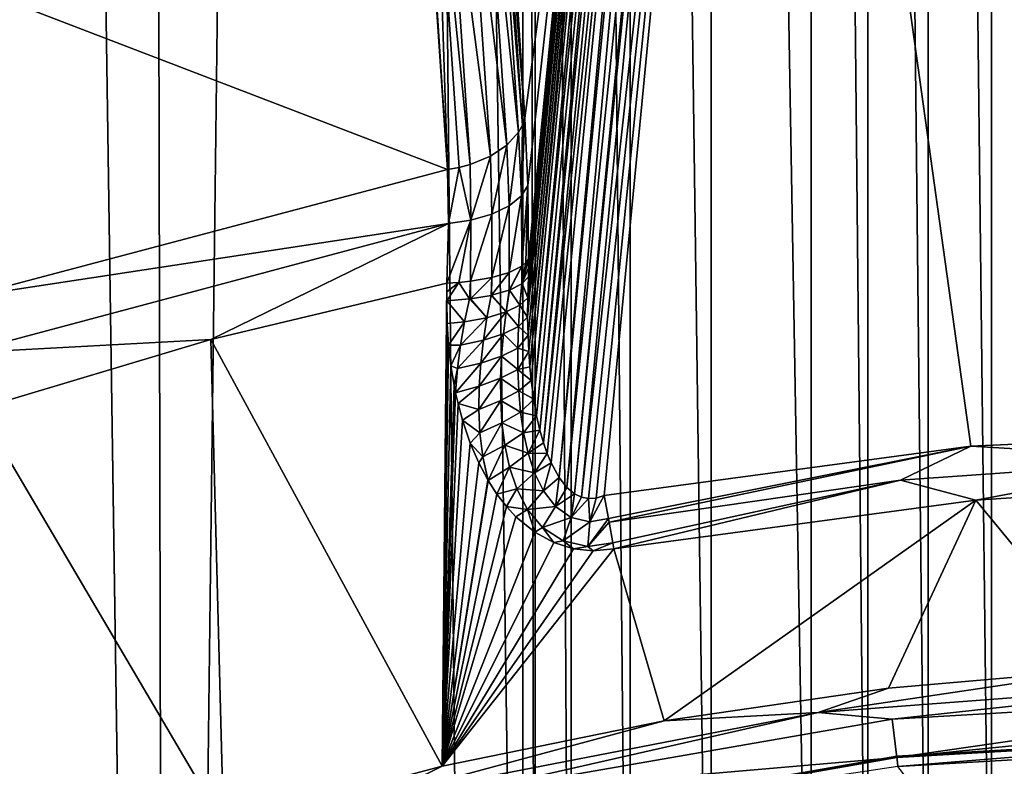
# Model space of a CAD drawing. Header units: metres. Extents: x -24 to 24, y -256 to 25.
# Tile 134 of 256: x -6.97 to -1.78, y -216.21 to -212.27. Entities that reach past the tile are written whole.
import ezdxf

# ---------------------------------------------------------------- set-up
doc = ezdxf.new("R2010")
doc.units = ezdxf.units.M
doc.layers.add('solid_DOMO_KURZ_SW0002', color=7, linetype='CONTINUOUS')

msp = doc.modelspace()

# ---------------------------------------------------------------- linework, layer by layer
at = {"layer": 'solid_DOMO_KURZ_SW0002'}
for points in [[(-6.192926, -233.818314, 177.320801), (-5.24638, -156.202515, 152.854385), (-6.354603, -156.995651, 153.097626)], [(-6.192926, -233.818314, 177.320801), (-4.504562, -234.499802, 177.545258), (-5.24638, -156.202515, 152.854385)], [(-4.316981, -222.159668, 173.655304), (-5.24638, -156.202515, 152.854385), (-4.504562, -234.499802, 177.545258)], [(-4.316837, -186.013794, 162.258545), (-5.24638, -156.202515, 152.854385), (-4.316981, -222.159668, 173.655304)], [(-6.192926, -233.818314, 177.320801), (-6.354603, -156.995651, 153.097626), (-7.333496, -157.931259, 153.385452)], [(-7.770362, -232.928543, 177.028473), (-6.192926, -233.818314, 177.320801), (-7.333496, -157.931259, 153.385452)], [(-4.316837, -186.013794, 162.258545), (-4.316981, -222.159668, 173.655304), (-4.253015, -221.467941, 173.437485)], [(-4.252851, -186.705505, 162.476929), (-4.316837, -186.013794, 162.258545), (-4.253015, -221.467941, 173.437485)], [(-4.252851, -186.705505, 162.476929), (-4.253015, -221.467941, 173.437485), (-4.062641, -220.795502, 173.226303)], [(-4.062502, -187.377426, 162.689621), (-4.252851, -186.705505, 162.476929), (-4.062641, -220.795502, 173.226303)], [(-4.062502, -187.377426, 162.689621), (-4.062641, -220.795502, 173.226303), (-3.750539, -220.161819, 173.027786)], [(-3.75039, -188.010437, 162.890488), (-4.062502, -187.377426, 162.689621), (-3.750539, -220.161819, 173.027786)], [(-3.75039, -188.010437, 162.890488), (-3.750539, -220.161819, 173.027786), (-3.324414, -219.58548, 172.847641)], [(-3.324371, -188.585724, 163.073456), (-3.75039, -188.010437, 162.890488), (-3.324414, -219.58548, 172.847641)], [(-3.324371, -188.585724, 163.073456), (-3.324414, -219.58548, 172.847641), (-2.795749, -219.084778, 172.691452)], [(-2.795518, -189.085617, 163.232758), (-3.324371, -188.585724, 163.073456), (-2.795749, -219.084778, 172.691452)], [(-2.795518, -189.085617, 163.232758), (-2.795749, -219.084778, 172.691452), (-2.497524, -218.868011, 172.623917)], [(-2.497277, -189.301971, 163.301788), (-2.795518, -189.085617, 163.232758), (-2.497524, -218.868011, 172.623917)], [(-2.497277, -189.301971, 163.301788), (-2.497524, -218.868011, 172.623917), (-2.179146, -218.675842, 172.564087)], [(-2.17906, -189.493576, 163.362961), (-2.497277, -189.301971, 163.301788), (-2.179146, -218.675842, 172.564087)], [(-2.17906, -189.493576, 163.362961), (-2.179146, -218.675842, 172.564087), (-1.84347, -218.510269, 172.512573)], [(-1.84324, -189.658813, 163.415741), (-2.17906, -189.493576, 163.362961), (-1.84347, -218.510269, 172.512573)], [(-1.84324, -189.658813, 163.415741), (-1.84347, -218.510269, 172.512573), (-1.493112, -218.372772, 172.469803)], [(-1.492814, -189.796005, 163.459579), (-1.84324, -189.658813, 163.415741), (-1.493112, -218.372772, 172.469803)], [(-4.291977, -213.837601, 128.804306), (-3.559131, -206.255676, 126.401222), (-4.290122, -213.931793, 128.800537)], [(-4.291351, -213.735031, 128.808197), (-3.559131, -206.255676, 126.401222), (-4.291977, -213.837601, 128.804306)], [(-4.291351, -213.735031, 128.808197), (-4.287757, -213.623703, 128.812149), (-3.559131, -206.255676, 126.401222)], [(-4.290122, -213.931793, 128.800537), (-3.559131, -206.255676, 126.401222), (-3.538781, -206.274155, 126.348839)], [(-3.559131, -206.255676, 126.401222), (-4.287757, -213.623703, 128.812149), (-3.932236, -209.926331, 127.64637)], [(-4.290122, -213.931793, 128.800537), (-3.538781, -206.274155, 126.348839), (-4.286178, -214.018387, 128.79686)], [(-4.286178, -214.018387, 128.79686), (-3.538781, -206.274155, 126.348839), (-4.280465, -214.098129, 128.793274)], [(-4.280465, -214.098129, 128.793274), (-3.538781, -206.274155, 126.348839), (-3.507566, -206.294998, 126.292259)], [(-4.280465, -214.098129, 128.793274), (-3.507566, -206.294998, 126.292259), (-4.273251, -214.171417, 128.789764)], [(-4.273251, -214.171417, 128.789764), (-3.507566, -206.294998, 126.292259), (-4.260093, -214.270325, 128.784653)], [(-4.260093, -214.270325, 128.784653), (-3.507566, -206.294998, 126.292259), (-3.462814, -206.317657, 126.234055)], [(-4.260093, -214.270325, 128.784653), (-3.462814, -206.317657, 126.234055), (-4.244661, -214.357224, 128.779709)], [(-4.244661, -214.357224, 128.779709), (-3.462814, -206.317657, 126.234055), (-4.227442, -214.433319, 128.774933)], [(-4.227442, -214.433319, 128.774933), (-3.462814, -206.317657, 126.234055), (-3.425446, -206.332886, 126.197151)], [(-4.227442, -214.433319, 128.774933), (-3.425446, -206.332886, 126.197151), (-4.208832, -214.499664, 128.770309)], [(-4.208832, -214.499664, 128.770309), (-3.425446, -206.332886, 126.197151), (-3.355146, -206.355835, 126.145798)], [(-4.208832, -214.499664, 128.770309), (-3.355146, -206.355835, 126.145798), (-4.189163, -214.557129, 128.765839)], [(-4.189163, -214.557129, 128.765839), (-3.355146, -206.355835, 126.145798), (-4.168725, -214.606522, 128.761505)], [(-4.168725, -214.606522, 128.761505), (-3.355146, -206.355835, 126.145798), (-4.126601, -214.683731, 128.753296)], [(-4.126601, -214.683731, 128.753296), (-3.355146, -206.355835, 126.145798), (-3.319584, -206.365341, 126.126457)], [(-4.126601, -214.683731, 128.753296), (-3.319584, -206.365341, 126.126457), (-4.084639, -214.736145, 128.745804)], [(-4.084639, -214.736145, 128.745804), (-3.319584, -206.365341, 126.126457), (-3.224754, -206.385513, 126.091423)], [(-4.084639, -214.736145, 128.745804), (-3.224754, -206.385513, 126.091423), (-4.044947, -214.768509, 128.739166)], [(-4.044947, -214.768509, 128.739166), (-3.224754, -206.385513, 126.091423), (-3.201334, -206.389481, 126.085976)], [(-4.044947, -214.768509, 128.739166), (-3.201334, -206.389481, 126.085976), (-4.007464, -214.786438, 128.7332)], [(-4.007464, -214.786438, 128.7332), (-3.201334, -206.389481, 126.085976), (-3.082515, -206.404221, 126.075478)], [(-4.007464, -214.786438, 128.7332), (-3.082515, -206.404221, 126.075478), (-3.970318, -214.793777, 128.727554)], [(-3.970318, -214.793777, 128.727554), (-3.082515, -206.404221, 126.075478), (-3.930954, -214.791458, 128.721786)], [(-3.930954, -214.791458, 128.721786), (-3.082515, -206.404221, 126.075478), (-3.887699, -214.77803, 128.715729)], [(-1.952871, -214.517578, 128.633606), (-3.887699, -214.77803, 128.715729), (-3.082515, -206.404221, 126.075478)], [(0, -214.43045, 128.60614), (-1.952871, -214.517578, 128.633606), (-3.082515, -206.404221, 126.075478)], [(3.485564, -210.595871, 127.397102), (0, -214.43045, 128.60614), (-3.082515, -206.404221, 126.075478)], [(-3.932236, -209.926331, 127.64637), (-4.306392, -212.78624, 129.231171), (-4.36448, -211.882034, 129.945129)], [(-3.932236, -209.926331, 127.64637), (-4.291391, -213.141174, 129.004654), (-4.306392, -212.78624, 129.231171)], [(-3.932236, -209.926331, 127.64637), (-4.287388, -213.529633, 128.842255), (-4.291391, -213.141174, 129.004654)], [(-3.932236, -209.926331, 127.64637), (-4.287757, -213.623703, 128.812149), (-4.287568, -213.576874, 128.827103)], [(-3.932236, -209.926331, 127.64637), (-4.287568, -213.576874, 128.827103), (-4.287388, -213.529633, 128.842255)], [(-4.439721, -211.036942, 130.72934), (-4.427001, -210.996475, 130.683151), (-4.306392, -212.78624, 129.231171)], [(-4.427001, -210.996475, 130.683151), (-4.36448, -211.882034, 129.945129), (-4.306392, -212.78624, 129.231171)], [(-4.460007, -211.07637, 130.773651), (-4.439721, -211.036942, 130.72934), (-4.319258, -212.824081, 129.279358)], [(-4.439721, -211.036942, 130.72934), (-4.306392, -212.78624, 129.231171), (-4.319258, -212.824081, 129.279358)], [(-4.521898, -211.149704, 130.853958), (-4.460007, -211.07637, 130.773651), (-4.339665, -212.860901, 129.325668)], [(-4.460007, -211.07637, 130.773651), (-4.319258, -212.824081, 129.279358), (-4.339665, -212.860901, 129.325668)], [(-4.608802, -211.211868, 130.919098), (-4.521898, -211.149704, 130.853958), (-4.401719, -212.929337, 129.409775)], [(-4.521898, -211.149704, 130.853958), (-4.339665, -212.860901, 129.325668), (-4.401719, -212.929337, 129.409775)], [(-4.773794, -211.27594, 130.979706), (-4.715272, -211.258987, 130.964951), (-4.595115, -213.031128, 129.526855)], [(-4.715272, -211.258987, 130.964951), (-4.608802, -211.211868, 130.919098), (-4.48868, -212.987289, 129.478271)], [(-4.715272, -211.258987, 130.964951), (-4.48868, -212.987289, 129.478271), (-4.595115, -213.031128, 129.526855)], [(-4.608802, -211.211868, 130.919098), (-4.401719, -212.929337, 129.409775), (-4.48868, -212.987289, 129.478271)], [(-7.518669, -211.980499, 131.20697), (-4.834646, -211.288101, 130.988663), (-4.714407, -213.058121, 129.55249)], [(-4.834646, -211.288101, 130.988663), (-4.772362, -212.163986, 130.258621), (-4.714407, -213.058121, 129.55249)], [(-4.773794, -211.27594, 130.979706), (-4.714407, -213.058121, 129.55249), (-4.772362, -212.163986, 130.258621)], [(-4.773794, -211.27594, 130.979706), (-4.653593, -213.04686, 129.542664), (-4.714407, -213.058121, 129.55249)], [(-4.773794, -211.27594, 130.979706), (-4.595115, -213.031128, 129.526855), (-4.653593, -213.04686, 129.542664)], [(-7.253819, -213.729385, 129.76413), (-7.518669, -211.980499, 131.20697), (-4.714407, -213.058121, 129.55249)], [(-4.324576, -213.196304, 129.109146), (-4.319258, -212.824081, 129.279358), (-4.306392, -212.78624, 129.231171)], [(-4.324576, -213.196304, 129.109146), (-4.306392, -212.78624, 129.231171), (-4.291391, -213.141174, 129.004654)], [(-4.389177, -213.248901, 129.20726), (-4.401719, -212.929337, 129.409775), (-4.339665, -212.860901, 129.325668)], [(-4.389177, -213.248901, 129.20726), (-4.339665, -212.860901, 129.325668), (-4.324576, -213.196304, 129.109146)], [(-4.324576, -213.196304, 129.109146), (-4.339665, -212.860901, 129.325668), (-4.319258, -212.824081, 129.279358)], [(-4.481618, -213.293289, 129.288254), (-4.48868, -212.987289, 129.478271), (-4.401719, -212.929337, 129.409775)], [(-4.481618, -213.293289, 129.288254), (-4.401719, -212.929337, 129.409775), (-4.389177, -213.248901, 129.20726)], [(-4.592588, -213.325073, 129.344193), (-4.595115, -213.031128, 129.526855), (-4.48868, -212.987289, 129.478271)], [(-4.592588, -213.325073, 129.344193), (-4.48868, -212.987289, 129.478271), (-4.481618, -213.293289, 129.288254)], [(-4.709965, -213.342468, 129.37236), (-7.253819, -213.729385, 129.76413), (-4.714407, -213.058121, 129.55249)], [(-4.709965, -213.342468, 129.37236), (-4.714407, -213.058121, 129.55249), (-4.653593, -213.04686, 129.542664)], [(-4.709965, -213.342468, 129.37236), (-4.653593, -213.04686, 129.542664), (-4.592588, -213.325073, 129.344193)], [(-4.592588, -213.325073, 129.344193), (-4.653593, -213.04686, 129.542664), (-4.595115, -213.031128, 129.526855)], [(-4.324576, -213.196304, 129.109146), (-4.291391, -213.141174, 129.004654), (-4.32319, -213.567413, 128.960098)], [(-4.291391, -213.141174, 129.004654), (-4.301287, -213.548889, 128.902283), (-4.32319, -213.567413, 128.960098)], [(-4.291391, -213.141174, 129.004654), (-4.287388, -213.529633, 128.842255), (-4.301287, -213.548889, 128.902283)], [(-4.324576, -213.196304, 129.109146), (-4.32319, -213.567413, 128.960098), (-4.389419, -213.601028, 129.065353)], [(-4.389177, -213.248901, 129.20726), (-4.324576, -213.196304, 129.109146), (-4.389419, -213.601028, 129.065353)], [(-4.389177, -213.248901, 129.20726), (-4.389419, -213.601028, 129.065353), (-4.48168, -213.628235, 129.151047)], [(-4.481618, -213.293289, 129.288254), (-4.389177, -213.248901, 129.20726), (-4.48168, -213.628235, 129.151047)], [(-4.592588, -213.325073, 129.344193), (-4.655115, -213.653275, 129.230881), (-4.718494, -213.65683, 129.24263)], [(-4.709965, -213.342468, 129.37236), (-4.592588, -213.325073, 129.344193), (-4.718494, -213.65683, 129.24263)], [(-4.592588, -213.325073, 129.344193), (-4.59385, -213.647263, 129.211472), (-4.655115, -213.653275, 129.230881)], [(-4.481618, -213.293289, 129.288254), (-4.48168, -213.628235, 129.151047), (-4.59385, -213.647263, 129.211472)], [(-4.592588, -213.325073, 129.344193), (-4.481618, -213.293289, 129.288254), (-4.59385, -213.647263, 129.211472)], [(-7.266797, -214.02594, 129.587814), (-7.253819, -213.729385, 129.76413), (-4.709965, -213.342468, 129.37236)], [(-5.963091, -213.95433, 129.336426), (-7.266797, -214.02594, 129.587814), (-4.709965, -213.342468, 129.37236)], [(-5.963091, -213.95433, 129.336426), (-4.709965, -213.342468, 129.37236), (-4.718494, -213.65683, 129.24263)], [(-4.321725, -213.659836, 128.926041), (-4.301287, -213.548889, 128.902283), (-4.287388, -213.529633, 128.842255)], [(-4.321725, -213.659836, 128.926041), (-4.287388, -213.529633, 128.842255), (-4.287568, -213.576874, 128.827103)], [(-4.389792, -213.694412, 129.035477), (-4.389419, -213.601028, 129.065353), (-4.32319, -213.567413, 128.960098)], [(-4.389792, -213.694412, 129.035477), (-4.32319, -213.567413, 128.960098), (-4.388259, -213.693817, 129.033615)], [(-4.323561, -213.661133, 128.930115), (-4.388259, -213.693817, 129.033615), (-4.32319, -213.567413, 128.960098)], [(-4.323561, -213.661133, 128.930115), (-4.32319, -213.567413, 128.960098), (-4.301287, -213.548889, 128.902283)], [(-4.323561, -213.661133, 128.930115), (-4.301287, -213.548889, 128.902283), (-4.321725, -213.659836, 128.926041)], [(-4.321725, -213.659836, 128.926041), (-4.287568, -213.576874, 128.827103), (-4.287757, -213.623703, 128.812149)], [(-4.598196, -213.740601, 129.183258), (-4.655115, -213.653275, 129.230881), (-4.59385, -213.647263, 129.211472)], [(-4.598196, -213.740601, 129.183258), (-4.59385, -213.647263, 129.211472), (-4.594229, -213.740143, 129.181747)], [(-4.594229, -213.740143, 129.181747), (-4.59385, -213.647263, 129.211472), (-4.48168, -213.628235, 129.151047)], [(-4.594229, -213.740143, 129.181747), (-4.48168, -213.628235, 129.151047), (-4.483728, -213.72171, 129.122452)], [(-4.483728, -213.72171, 129.122452), (-4.48168, -213.628235, 129.151047), (-4.482057, -213.721344, 129.121262)], [(-4.482057, -213.721344, 129.121262), (-4.48168, -213.628235, 129.151047), (-4.389419, -213.601028, 129.065353)], [(-4.482057, -213.721344, 129.121262), (-4.389419, -213.601028, 129.065353), (-4.389792, -213.694412, 129.035477)], [(-4.291351, -213.735031, 128.808197), (-4.321725, -213.659836, 128.926041), (-4.287757, -213.623703, 128.812149)], [(-4.742734, -216.206177, 128.531464), (-5.963091, -213.95433, 129.336426), (-4.718494, -213.65683, 129.24263)], [(-4.742734, -216.206177, 128.531464), (-4.718494, -213.65683, 129.24263), (-4.719082, -213.749786, 129.212906)], [(-4.719082, -213.749786, 129.212906), (-4.655115, -213.653275, 129.230881), (-4.598196, -213.740601, 129.183258)], [(-4.718651, -213.702347, 129.228012), (-4.655115, -213.653275, 129.230881), (-4.719082, -213.749786, 129.212906)], [(-4.718651, -213.702347, 129.228012), (-4.719082, -213.749786, 129.212906), (-4.718494, -213.65683, 129.24263)], [(-4.718651, -213.702347, 129.228012), (-4.718494, -213.65683, 129.24263), (-4.655115, -213.653275, 129.230881)], [(-4.482057, -213.721344, 129.121262), (-4.389792, -213.694412, 129.035477), (-4.405848, -213.809097, 129.021591)], [(-4.389792, -213.694412, 129.035477), (-4.388259, -213.693817, 129.033615), (-4.405848, -213.809097, 129.021591)], [(-4.33252, -213.773026, 128.919098), (-4.405848, -213.809097, 129.021591), (-4.388259, -213.693817, 129.033615)], [(-4.323561, -213.661133, 128.930115), (-4.33252, -213.773026, 128.919098), (-4.388259, -213.693817, 129.033615)], [(-4.323561, -213.661133, 128.930115), (-4.321725, -213.659836, 128.926041), (-4.33252, -213.773026, 128.919098)], [(-4.291351, -213.735031, 128.808197), (-4.33252, -213.773026, 128.919098), (-4.321725, -213.659836, 128.926041)], [(-4.742734, -216.206177, 128.531464), (-4.719082, -213.749786, 129.212906), (-4.716535, -213.870438, 129.174316)], [(-4.719082, -213.749786, 129.212906), (-4.598196, -213.740601, 129.183258), (-4.624948, -213.86142, 129.15564)], [(-4.716535, -213.870438, 129.174316), (-4.719082, -213.749786, 129.212906), (-4.624948, -213.86142, 129.15564)], [(-4.624948, -213.86142, 129.15564), (-4.598196, -213.740601, 129.183258), (-4.506792, -213.839523, 129.103256)], [(-4.598196, -213.740601, 129.183258), (-4.594229, -213.740143, 129.181747), (-4.506792, -213.839523, 129.103256)], [(-4.594229, -213.740143, 129.181747), (-4.483728, -213.72171, 129.122452), (-4.506792, -213.839523, 129.103256)], [(-4.506792, -213.839523, 129.103256), (-4.483728, -213.72171, 129.122452), (-4.405848, -213.809097, 129.021591)], [(-4.483728, -213.72171, 129.122452), (-4.482057, -213.721344, 129.121262), (-4.405848, -213.809097, 129.021591)], [(-4.291351, -213.735031, 128.808197), (-4.291977, -213.837601, 128.804306), (-4.33252, -213.773026, 128.919098)], [(-4.33252, -213.773026, 128.919098), (-4.340075, -213.886444, 128.911331), (-4.405848, -213.809097, 129.021591)], [(-4.291977, -213.837601, 128.804306), (-4.340075, -213.886444, 128.911331), (-4.33252, -213.773026, 128.919098)], [(-4.646574, -213.984039, 129.125275), (-4.506792, -213.839523, 129.103256), (-4.525532, -213.958694, 129.081833)], [(-4.646574, -213.984039, 129.125275), (-4.624948, -213.86142, 129.15564), (-4.506792, -213.839523, 129.103256)], [(-4.525532, -213.958694, 129.081833), (-4.405848, -213.809097, 129.021591), (-4.419738, -213.925201, 129.00795)], [(-4.525532, -213.958694, 129.081833), (-4.506792, -213.839523, 129.103256), (-4.405848, -213.809097, 129.021591)], [(-4.340075, -213.886444, 128.911331), (-4.419738, -213.925201, 129.00795), (-4.405848, -213.809097, 129.021591)], [(-4.291977, -213.837601, 128.804306), (-4.290122, -213.931793, 128.800537), (-4.340075, -213.886444, 128.911331)], [(-4.742734, -216.206177, 128.531464), (-4.716535, -213.870438, 129.174316), (-4.708924, -213.985229, 129.137375)], [(-4.708924, -213.985229, 129.137375), (-4.716535, -213.870438, 129.174316), (-4.624948, -213.86142, 129.15564)], [(-4.708924, -213.985229, 129.137375), (-4.624948, -213.86142, 129.15564), (-4.646574, -213.984039, 129.125275)], [(-4.340075, -213.886444, 128.911331), (-4.344036, -213.999863, 128.902573), (-4.419738, -213.925201, 129.00795)], [(-4.290122, -213.931793, 128.800537), (-4.344036, -213.999863, 128.902573), (-4.340075, -213.886444, 128.911331)], [(-5.963091, -213.95433, 129.336426), (-7.18883, -214.321091, 129.452072), (-7.266797, -214.02594, 129.587814)], [(-5.896229, -216.512787, 128.628128), (-7.18883, -214.321091, 129.452072), (-5.963091, -213.95433, 129.336426)], [(-4.742734, -216.206177, 128.531464), (-5.896229, -216.512787, 128.628128), (-5.963091, -213.95433, 129.336426)], [(-4.662588, -214.108459, 129.092102), (-4.525532, -213.958694, 129.081833), (-4.539457, -214.079178, 129.058075)], [(-4.662588, -214.108459, 129.092102), (-4.646574, -213.984039, 129.125275), (-4.525532, -213.958694, 129.081833)], [(-4.539457, -214.079178, 129.058075), (-4.419738, -213.925201, 129.00795), (-4.429502, -214.041977, 128.992584)], [(-4.539457, -214.079178, 129.058075), (-4.525532, -213.958694, 129.081833), (-4.419738, -213.925201, 129.00795)], [(-4.344036, -213.999863, 128.902573), (-4.429502, -214.041977, 128.992584), (-4.419738, -213.925201, 129.00795)], [(-4.290122, -213.931793, 128.800537), (-4.286178, -214.018387, 128.79686), (-4.344036, -213.999863, 128.902573)], [(-4.742734, -216.206177, 128.531464), (-4.708924, -213.985229, 129.137375), (-4.696568, -214.093903, 129.102127)], [(-4.696568, -214.093903, 129.102127), (-4.708924, -213.985229, 129.137375), (-4.646574, -213.984039, 129.125275)], [(-4.696568, -214.093903, 129.102127), (-4.646574, -213.984039, 129.125275), (-4.662588, -214.108459, 129.092102)], [(-4.344036, -213.999863, 128.902573), (-4.344002, -214.113037, 128.892731), (-4.429502, -214.041977, 128.992584)], [(-4.286178, -214.018387, 128.79686), (-4.344002, -214.113037, 128.892731), (-4.344036, -213.999863, 128.902573)], [(-4.547884, -214.200958, 129.031799), (-4.429502, -214.041977, 128.992584), (-4.434598, -214.159332, 128.975372)], [(-4.547884, -214.200958, 129.031799), (-4.539457, -214.079178, 129.058075), (-4.429502, -214.041977, 128.992584)], [(-4.344002, -214.113037, 128.892731), (-4.434598, -214.159332, 128.975372), (-4.429502, -214.041977, 128.992584)], [(-4.286178, -214.018387, 128.79686), (-4.280465, -214.098129, 128.793274), (-4.344002, -214.113037, 128.892731)], [(-4.742734, -216.206177, 128.531464), (-4.696568, -214.093903, 129.102127), (-4.679873, -214.196167, 129.068649)], [(-4.696568, -214.093903, 129.102127), (-4.662588, -214.108459, 129.092102), (-4.679873, -214.196167, 129.068649)], [(-4.679873, -214.196167, 129.068649), (-4.662588, -214.108459, 129.092102), (-4.672046, -214.235458, 129.05571)], [(-4.672046, -214.235458, 129.05571), (-4.539457, -214.079178, 129.058075), (-4.547884, -214.200958, 129.031799)], [(-4.672046, -214.235458, 129.05571), (-4.662588, -214.108459, 129.092102), (-4.539457, -214.079178, 129.058075)], [(-4.344002, -214.113037, 128.892731), (-4.339433, -214.225708, 128.881699), (-4.434598, -214.159332, 128.975372)], [(-4.280465, -214.098129, 128.793274), (-4.273251, -214.171417, 128.789764), (-4.344002, -214.113037, 128.892731)], [(-4.273251, -214.171417, 128.789764), (-4.339433, -214.225708, 128.881699), (-4.344002, -214.113037, 128.892731)], [(-4.549875, -214.323959, 129.002823), (-4.434598, -214.159332, 128.975372), (-4.43428, -214.2771, 128.956161)], [(-4.549875, -214.323959, 129.002823), (-4.547884, -214.200958, 129.031799), (-4.434598, -214.159332, 128.975372)], [(-4.339433, -214.225708, 128.881699), (-4.43428, -214.2771, 128.956161), (-4.434598, -214.159332, 128.975372)], [(-4.742734, -216.206177, 128.531464), (-4.679873, -214.196167, 129.068649), (-4.672046, -214.235458, 129.05571)], [(-4.659333, -214.291824, 129.037033), (-4.672046, -214.235458, 129.05571), (-4.547884, -214.200958, 129.031799)], [(-4.659333, -214.291824, 129.037033), (-4.547884, -214.200958, 129.031799), (-4.549875, -214.323959, 129.002823)], [(-4.273251, -214.171417, 128.789764), (-4.260093, -214.270325, 128.784653), (-4.339433, -214.225708, 128.881699)], [(-4.742734, -216.206177, 128.531464), (-4.672046, -214.235458, 129.05571), (-4.659333, -214.291824, 129.037033)], [(-4.339433, -214.225708, 128.881699), (-4.329585, -214.337418, 128.869339), (-4.43428, -214.2771, 128.956161)], [(-4.260093, -214.270325, 128.784653), (-4.329585, -214.337418, 128.869339), (-4.339433, -214.225708, 128.881699)], [(-4.260093, -214.270325, 128.784653), (-4.244661, -214.357224, 128.779709), (-4.329585, -214.337418, 128.869339)], [(-5.896229, -216.512787, 128.628128), (-7.028209, -216.885254, 128.745575), (-7.18883, -214.321091, 129.452072)], [(-4.742734, -216.206177, 128.531464), (-4.659333, -214.291824, 129.037033), (-4.635565, -214.380676, 129.007324)], [(-4.635565, -214.380676, 129.007324), (-4.659333, -214.291824, 129.037033), (-4.549875, -214.323959, 129.002823)], [(-4.635565, -214.380676, 129.007324), (-4.549875, -214.323959, 129.002823), (-4.544109, -214.448105, 128.970886)], [(-4.544109, -214.448105, 128.970886), (-4.549875, -214.323959, 129.002823), (-4.43428, -214.2771, 128.956161)], [(-4.544109, -214.448105, 128.970886), (-4.43428, -214.2771, 128.956161), (-4.427511, -214.39502, 128.934723)], [(-4.329585, -214.337418, 128.869339), (-4.427511, -214.39502, 128.934723), (-4.43428, -214.2771, 128.956161)], [(-4.329585, -214.337418, 128.869339), (-4.313412, -214.447571, 128.855484), (-4.427511, -214.39502, 128.934723)], [(-4.244661, -214.357224, 128.779709), (-4.313412, -214.447571, 128.855484), (-4.329585, -214.337418, 128.869339)], [(-4.244661, -214.357224, 128.779709), (-4.227442, -214.433319, 128.774933), (-4.313412, -214.447571, 128.855484)], [(-4.742734, -216.206177, 128.531464), (-4.635565, -214.380676, 129.007324), (-4.594996, -214.500977, 128.966492)], [(-4.594996, -214.500977, 128.966492), (-4.635565, -214.380676, 129.007324), (-4.544109, -214.448105, 128.970886)], [(-4.528681, -214.573212, 128.935715), (-4.544109, -214.448105, 128.970886), (-4.427511, -214.39502, 128.934723)], [(-4.528681, -214.573212, 128.935715), (-4.427511, -214.39502, 128.934723), (-4.412799, -214.512695, 128.910843)], [(-4.313412, -214.447571, 128.855484), (-4.412799, -214.512695, 128.910843), (-4.427511, -214.39502, 128.934723)], [(-4.594996, -214.500977, 128.966492), (-4.544109, -214.448105, 128.970886), (-4.528681, -214.573212, 128.935715)], [(-4.313412, -214.447571, 128.855484), (-4.289418, -214.555145, 128.839981), (-4.412799, -214.512695, 128.910843)], [(-4.227442, -214.433319, 128.774933), (-4.289418, -214.555145, 128.839981), (-4.313412, -214.447571, 128.855484)], [(-4.227442, -214.433319, 128.774933), (-4.208832, -214.499664, 128.770309), (-4.289418, -214.555145, 128.839981)], [(-0.776548, -214.58728, 128.633591), (-1.952871, -214.517578, 128.633606), (0, -214.43045, 128.60614)], [(-4.742734, -216.206177, 128.531464), (-4.594996, -214.500977, 128.966492), (-4.550224, -214.60553, 128.930222)], [(-4.550224, -214.60553, 128.930222), (-4.594996, -214.500977, 128.966492), (-4.528681, -214.573212, 128.935715)], [(-4.500642, -214.698929, 128.896973), (-4.528681, -214.573212, 128.935715), (-4.412799, -214.512695, 128.910843)], [(-4.500642, -214.698929, 128.896973), (-4.412799, -214.512695, 128.910843), (-4.387954, -214.629379, 128.884277)], [(-4.289418, -214.555145, 128.839981), (-4.387954, -214.629379, 128.884277), (-4.412799, -214.512695, 128.910843)], [(-4.208832, -214.499664, 128.770309), (-4.189163, -214.557129, 128.765839), (-4.289418, -214.555145, 128.839981)], [(-3.864705, -214.898636, 128.737457), (-3.887699, -214.77803, 128.715729), (-1.952871, -214.517578, 128.633606)], [(-3.861063, -214.91864, 128.738068), (-3.864705, -214.898636, 128.737457), (-1.952871, -214.517578, 128.633606)], [(-2.325304, -214.697937, 128.668488), (-3.861063, -214.91864, 128.738068), (-1.952871, -214.517578, 128.633606)], [(-0.776548, -214.58728, 128.633591), (-2.325304, -214.697937, 128.668488), (-1.952871, -214.517578, 128.633606)], [(-4.550224, -214.60553, 128.930222), (-4.528681, -214.573212, 128.935715), (-4.50282, -214.695206, 128.898315)], [(-4.50282, -214.695206, 128.898315), (-4.528681, -214.573212, 128.935715), (-4.500642, -214.698929, 128.896973)], [(-4.289418, -214.555145, 128.839981), (-4.255439, -214.658386, 128.822632), (-4.387954, -214.629379, 128.884277)], [(-4.189163, -214.557129, 128.765839), (-4.255439, -214.658386, 128.822632), (-4.289418, -214.555145, 128.839981)], [(-4.189163, -214.557129, 128.765839), (-4.168725, -214.606522, 128.761505), (-4.255439, -214.658386, 128.822632)], [(-4.742734, -216.206177, 128.531464), (-4.550224, -214.60553, 128.930222), (-4.50282, -214.695206, 128.898315)], [(-4.453869, -214.771469, 128.870392), (-4.500642, -214.698929, 128.896973), (-4.387954, -214.629379, 128.884277)], [(-4.453869, -214.771469, 128.870392), (-4.387954, -214.629379, 128.884277), (-4.349713, -214.743546, 128.854889)], [(-4.255439, -214.658386, 128.822632), (-4.349713, -214.743546, 128.854889), (-4.387954, -214.629379, 128.884277)], [(-4.168725, -214.606522, 128.761505), (-4.208435, -214.754028, 128.803482), (-4.255439, -214.658386, 128.822632)], [(-4.168725, -214.606522, 128.761505), (-4.126601, -214.683731, 128.753296), (-4.208435, -214.754028, 128.803482)], [(-1.927869, -214.803085, 128.637482), (-2.325304, -214.697937, 128.668488), (-0.776548, -214.58728, 128.633591)], [(-0.965218, -214.738571, 128.617142), (-1.927869, -214.803085, 128.637482), (-0.776548, -214.58728, 128.633591)], [(-4.255439, -214.658386, 128.822632), (-4.208435, -214.754028, 128.803482), (-4.349713, -214.743546, 128.854889)], [(-4.126601, -214.683731, 128.753296), (-4.144717, -214.83606, 128.783096), (-4.208435, -214.754028, 128.803482)], [(-4.126601, -214.683731, 128.753296), (-4.084639, -214.736145, 128.745804), (-4.144717, -214.83606, 128.783096)], [(-4.742734, -216.206177, 128.531464), (-4.50282, -214.695206, 128.898315), (-4.500642, -214.698929, 128.896973)], [(-4.742734, -216.206177, 128.531464), (-4.500642, -214.698929, 128.896973), (-4.453869, -214.771469, 128.870392)], [(-4.084639, -214.736145, 128.745804), (-4.044947, -214.768509, 128.739166), (-4.144717, -214.83606, 128.783096)], [(-3.842137, -215.027069, 128.726913), (-3.861063, -214.91864, 128.738068), (-2.325304, -214.697937, 128.668488)], [(-3.842137, -215.027069, 128.726913), (-2.325304, -214.697937, 128.668488), (-3.836663, -215.060059, 128.718506)], [(-1.927869, -214.803085, 128.637482), (-3.836663, -215.060059, 128.718506), (-2.325304, -214.697937, 128.668488)], [(-1.195867, -215.691528, 128.369186), (-1.927869, -214.803085, 128.637482), (-0.965218, -214.738571, 128.617142)], [(-4.742734, -216.206177, 128.531464), (-4.453869, -214.771469, 128.870392), (-4.404038, -214.835983, 128.845932)], [(-4.404038, -214.835983, 128.845932), (-4.453869, -214.771469, 128.870392), (-4.349713, -214.743546, 128.854889)], [(-4.404038, -214.835983, 128.845932), (-4.349713, -214.743546, 128.854889), (-4.293334, -214.852005, 128.822891)], [(-4.208435, -214.754028, 128.803482), (-4.293334, -214.852005, 128.822891), (-4.349713, -214.743546, 128.854889)], [(-4.208435, -214.754028, 128.803482), (-4.144717, -214.83606, 128.783096), (-4.293334, -214.852005, 128.822891)], [(-4.044947, -214.768509, 128.739166), (-4.062055, -214.894165, 128.76329), (-4.144717, -214.83606, 128.783096)], [(-4.044947, -214.768509, 128.739166), (-4.007464, -214.786438, 128.7332), (-4.062055, -214.894165, 128.76329)], [(-4.007464, -214.786438, 128.7332), (-3.970318, -214.793777, 128.727554), (-4.062055, -214.894165, 128.76329)], [(-3.970318, -214.793777, 128.727554), (-3.930954, -214.791458, 128.721786), (-3.964705, -214.91626, 128.747253)], [(-3.964705, -214.91626, 128.747253), (-3.887699, -214.77803, 128.715729), (-3.864705, -214.898636, 128.737457)], [(-3.930954, -214.791458, 128.721786), (-3.887699, -214.77803, 128.715729), (-3.964705, -214.91626, 128.747253)], [(-4.742734, -216.206177, 128.531464), (-4.404038, -214.835983, 128.845932), (-4.353874, -214.890167, 128.824539)], [(-4.353874, -214.890167, 128.824539), (-4.404038, -214.835983, 128.845932), (-4.293334, -214.852005, 128.822891)], [(-4.144717, -214.83606, 128.783096), (-4.212842, -214.947845, 128.789642), (-4.293334, -214.852005, 128.822891)], [(-4.144717, -214.83606, 128.783096), (-4.062055, -214.894165, 128.76329), (-4.212842, -214.947845, 128.789642)], [(-3.970318, -214.793777, 128.727554), (-3.964705, -214.91626, 128.747253), (-4.062055, -214.894165, 128.76329)], [(-3.571959, -215.966553, 128.455902), (-3.836663, -215.060059, 128.718506), (-1.927869, -214.803085, 128.637482)], [(-2.388116, -215.794785, 128.401749), (-3.571959, -215.966553, 128.455902), (-1.927869, -214.803085, 128.637482)], [(-1.195867, -215.691528, 128.369186), (-2.388116, -215.794785, 128.401749), (-1.927869, -214.803085, 128.637482)], [(-4.742734, -216.206177, 128.531464), (-4.353874, -214.890167, 128.824539), (-4.25381, -214.972351, 128.789597)], [(-4.25381, -214.972351, 128.789597), (-4.353874, -214.890167, 128.824539), (-4.293334, -214.852005, 128.822891)], [(-4.25381, -214.972351, 128.789597), (-4.293334, -214.852005, 128.822891), (-4.212842, -214.947845, 128.789642)], [(-4.062055, -214.894165, 128.76329), (-4.104346, -215.018143, 128.75885), (-4.212842, -214.947845, 128.789642)], [(-4.062055, -214.894165, 128.76329), (-3.964705, -214.91626, 128.747253), (-4.104346, -215.018143, 128.75885)], [(-4.153014, -215.026901, 128.762711), (-4.25381, -214.972351, 128.789597), (-4.212842, -214.947845, 128.789642)], [(-4.153014, -215.026901, 128.762711), (-4.212842, -214.947845, 128.789642), (-4.104346, -215.018143, 128.75885)], [(-3.964705, -214.91626, 128.747253), (-3.97436, -215.046555, 128.736603), (-4.104346, -215.018143, 128.75885)], [(-3.97436, -215.046555, 128.736603), (-3.864705, -214.898636, 128.737457), (-3.861063, -214.91864, 128.738068)], [(-3.964705, -214.91626, 128.747253), (-3.864705, -214.898636, 128.737457), (-3.97436, -215.046555, 128.736603)], [(-3.97436, -215.046555, 128.736603), (-3.861063, -214.91864, 128.738068), (-3.842137, -215.027069, 128.726913)], [(-4.742734, -216.206177, 128.531464), (-4.25381, -214.972351, 128.789597), (-4.153014, -215.026901, 128.762711)], [(-4.742734, -216.206177, 128.531464), (-4.153014, -215.026901, 128.762711), (-4.050364, -215.058807, 128.742233)], [(-4.050364, -215.058807, 128.742233), (-4.153014, -215.026901, 128.762711), (-4.104346, -215.018143, 128.75885)], [(-4.050364, -215.058807, 128.742233), (-4.104346, -215.018143, 128.75885), (-3.97436, -215.046555, 128.736603)], [(-3.94564, -215.069839, 128.727585), (-4.050364, -215.058807, 128.742233), (-3.97436, -215.046555, 128.736603)], [(-3.94564, -215.069839, 128.727585), (-3.97436, -215.046555, 128.736603), (-3.842137, -215.027069, 128.726913)], [(-3.94564, -215.069839, 128.727585), (-3.842137, -215.027069, 128.726913), (-3.836663, -215.060059, 128.718506)], [(-4.742734, -216.206177, 128.531464), (-4.050364, -215.058807, 128.742233), (-3.94564, -215.069839, 128.727585)], [(-4.742734, -216.206177, 128.531464), (-3.94564, -215.069839, 128.727585), (-3.836663, -215.060059, 128.718506)], [(-3.571959, -215.966553, 128.455902), (-4.742734, -216.206177, 128.531464), (-3.836663, -215.060059, 128.718506)], [(-2.758573, -215.924179, 128.407516), (-2.388116, -215.794785, 128.401749), (-1.195867, -215.691528, 128.369186)], [(-2.758573, -215.924179, 128.407516), (-1.195867, -215.691528, 128.369186), (-0.39684, -215.743317, 128.350494)], [(-2.758573, -215.924179, 128.407516), (-0.39684, -215.743317, 128.350494), (-2.368402, -215.957779, 128.406204)], [(-0.39684, -215.743317, 128.350494), (0, -215.821259, 128.363159), (-2.368402, -215.957779, 128.406204)], [(-2.758573, -215.924179, 128.407516), (-3.571959, -215.966553, 128.455902), (-2.388116, -215.794785, 128.401749)], [(-2.343695, -216.161011, 128.470963), (-2.368402, -215.957779, 128.406204), (0, -215.821259, 128.363159)], [(-0.000176, -215.923645, 128.395691), (-2.343695, -216.161011, 128.470963), (0, -215.821259, 128.363159)], [(-5.080592, -216.37352, 128.549194), (-3.571959, -215.966553, 128.455902), (-2.758573, -215.924179, 128.407516)], [(-5.080592, -216.37352, 128.549194), (-2.758573, -215.924179, 128.407516), (-4.704293, -216.365814, 128.534866)], [(-2.758573, -215.924179, 128.407516), (-2.368402, -215.957779, 128.406204), (-4.704293, -216.365814, 128.534866)], [(-0.000176, -215.923645, 128.395691), (0, -216.025848, 128.428345), (-2.343695, -216.161011, 128.470963)], [(-5.080592, -216.37352, 128.549194), (-4.742734, -216.206177, 128.531464), (-3.571959, -215.966553, 128.455902)], [(-2.343695, -216.161011, 128.470963), (-4.704293, -216.365814, 128.534866), (-2.368402, -215.957779, 128.406204)], [(-2.344328, -216.153244, 128.495895), (0, -216.025848, 128.428345), (0, -216.018005, 128.453247)], [(-2.338575, -216.208664, 128.48526), (-2.344328, -216.153244, 128.495895), (0, -216.018005, 128.453247)], [(-2.344328, -216.153244, 128.495895), (-2.343695, -216.161011, 128.470963), (0, -216.025848, 128.428345)], [(-2.338575, -216.208664, 128.48526), (0, -216.018005, 128.453247), (-0.000175, -216.073807, 128.442719)], [(-2.338575, -216.208664, 128.48526), (-0.000175, -216.073807, 128.442719), (-1.068456, -217.847504, 129.04245)], [(-2.343695, -216.161011, 128.470963), (-4.654048, -216.564728, 128.598251), (-4.704293, -216.365814, 128.534866)], [(-2.344328, -216.153244, 128.495895), (-4.654602, -216.557007, 128.623199), (-4.654048, -216.564728, 128.598251)], [(-2.338575, -216.208664, 128.48526), (-4.654602, -216.557007, 128.623199), (-2.344328, -216.153244, 128.495895)], [(-2.344328, -216.153244, 128.495895), (-4.654048, -216.564728, 128.598251), (-2.343695, -216.161011, 128.470963)], [(-5.080592, -216.37352, 128.549194), (-5.896229, -216.512787, 128.628128), (-4.742734, -216.206177, 128.531464)]]:
    msp.add_3dface(points, dxfattribs=at)

doc.saveas('drawing.dxf')
